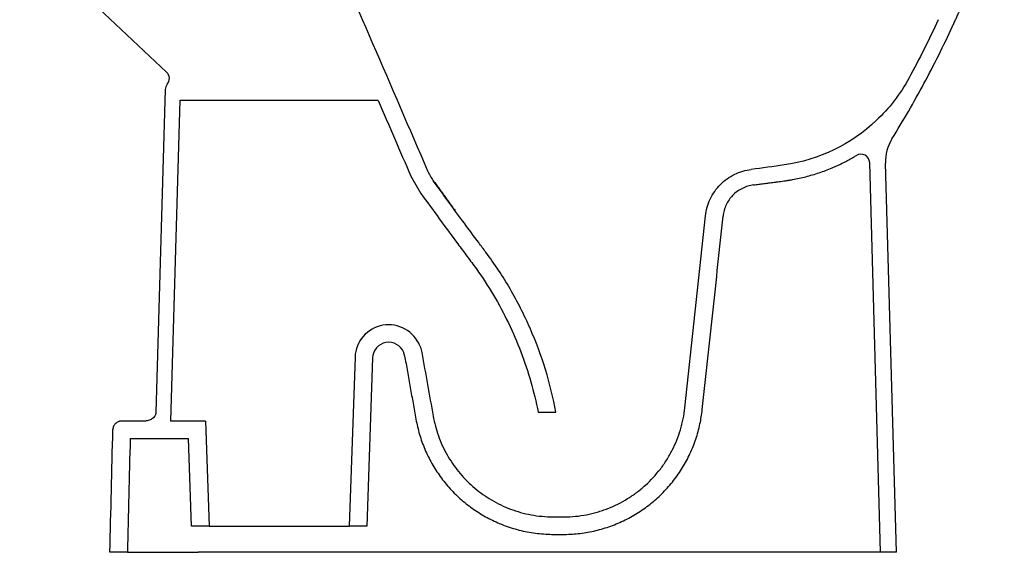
# Model space of a CAD drawing. Header units: millimetres. Extents: x 4851.568 to 4852.181, y 2500.707 to 2501.47.
# Tile 1 of 2: x 4851.617 to 4852.179, y 2500.707 to 2501.011. Entities that reach past the tile are written whole.
import ezdxf

# ---------------------------------------------------------------- set-up
doc = ezdxf.new("R2010")
doc.units = ezdxf.units.MM
doc.layers.add('SANINDUSA', color=3, linetype='Continuous')

msp = doc.modelspace()

# ---------------------------------------------------------------- linework, layer by layer
at = {"layer": 'SANINDUSA'}
for p, q in [((4851.617450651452, 2501.060627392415), (4851.701319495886, 2500.98132679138)), ((4851.700541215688, 2500.971403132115), (4851.695226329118, 2500.786896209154)), ((4851.703701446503, 2500.781994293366), (4851.70898125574, 2500.965283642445)), ((4851.70898125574, 2500.965283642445), (4851.822037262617, 2500.965283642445)), ((4852.108812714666, 2500.706994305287), (4852.102593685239, 2500.929639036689)), ((4852.117816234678, 2500.706994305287), (4852.111603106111, 2500.929426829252)), ((4851.840690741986, 2500.921994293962), (4851.846462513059, 2500.912017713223)), ((4851.997116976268, 2500.789571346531), (4852.008861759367, 2500.899190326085)), ((4851.808873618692, 2500.818458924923), (4851.805505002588, 2500.721994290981)), ((4851.818867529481, 2500.818109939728), (4851.815511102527, 2500.721994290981)), ((4851.913383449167, 2500.787060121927), (4851.923551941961, 2500.787060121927)), ((4851.688607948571, 2500.781994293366), (4851.67563159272, 2500.781994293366)), ((4851.7234097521, 2500.781994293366), (4851.703701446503, 2500.781994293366)), ((4851.7234097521, 2500.781994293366), (4851.725505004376, 2500.721994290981)), ((4851.680509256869, 2500.771994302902), (4851.713752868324, 2500.771994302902)), ((4851.715498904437, 2500.721994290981), (4851.713752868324, 2500.771994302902)), ((4851.725505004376, 2500.721994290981), (4851.715498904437, 2500.721994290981)), ((4851.725505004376, 2500.721994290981), (4851.805505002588, 2500.721994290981)), ((4851.815511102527, 2500.721994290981), (4851.805505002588, 2500.721994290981)), ((4851.678949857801, 2500.706994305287), (4851.668949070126, 2500.706994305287)), ((4851.678949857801, 2500.706994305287), (4851.718435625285, 2500.706994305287)), ((4851.718435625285, 2500.706994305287), (4851.719407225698, 2500.706994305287)), ((4852.014297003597, 2500.706994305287), (4851.719407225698, 2500.706994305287)), ((4852.108812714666, 2500.706994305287), (4852.014297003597, 2500.706994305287)), ((4852.117816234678, 2500.706994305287), (4852.108812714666, 2500.706994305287))]:
    msp.add_line(p, q, dxfattribs=at)
for centre, radius, start, end in [((4851.697884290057, 2500.977693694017), 0.005000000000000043, 319.9501671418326, 46.60368483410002), ((4851.70553914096, 2500.971259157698), 0.004999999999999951, 139.9501671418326, 178.3499999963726), ((4852.136593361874, 2500.930124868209), 0.02499999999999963, 148.2561676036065, 181.6000000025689), ((4852.097595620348, 2500.929499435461), 0.005000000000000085, 1.600000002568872, 121.3456475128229), ((4851.828067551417, 2500.817788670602), 0.01920562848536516, 21.86243043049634, 177.9999999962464), ((4851.828067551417, 2500.817788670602), 0.009205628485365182, 21.86243043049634, 177.9999999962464)]:
    msp.add_arc(centre, radius, start, end, dxfattribs=at)
for points, knots in [([(4852.149901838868, 2501.007599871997), (4852.150233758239, 2501.008321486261), (4852.150897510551, 2501.009764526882), (4852.151882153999, 2501.011933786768), (4852.152858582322, 2501.014106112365), (4852.153826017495, 2501.016281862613), (4852.154784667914, 2501.018460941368), (4852.155734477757, 2501.020643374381), (4852.156675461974, 2501.022829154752), (4852.157607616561, 2501.025018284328), (4852.158530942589, 2501.027210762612), (4852.15944543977, 2501.029406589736), (4852.16035110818, 2501.031605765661), (4852.161247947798, 2501.033808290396), (4852.162135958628, 2501.036014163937), (4852.163015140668, 2501.038223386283), (4852.163885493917, 2501.040435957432), (4852.164747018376, 2501.042651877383), (4852.165599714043, 2501.044871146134), (4852.166443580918, 2501.047093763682), (4852.167278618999, 2501.049319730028), (4852.168104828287, 2501.051549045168), (4852.168922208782, 2501.053781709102), (4852.16973076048, 2501.056017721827), (4852.170530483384, 2501.058257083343), (4852.171321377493, 2501.060499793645), (4852.172103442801, 2501.062745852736), (4852.172876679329, 2501.064995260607), (4852.173641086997, 2501.067248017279), (4852.174396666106, 2501.069504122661), (4852.175143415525, 2501.071763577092), (4852.175881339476, 2501.074026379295), (4852.176610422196, 2501.07629253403), (4852.177330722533, 2501.078562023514), (4852.178042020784, 2501.080834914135), (4852.178745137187, 2501.083110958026), (4852.179206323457, 2501.084630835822), (4852.179436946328, 2501.085390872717)], [0, 0, 0, 0, 0.02861409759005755, 0.0572207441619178, 0.0858203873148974, 0.1144134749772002, 0.1430004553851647, 0.1715817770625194, 0.2001578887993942, 0.2287292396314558, 0.2572962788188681, 0.2858594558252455, 0.3144192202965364, 0.3429760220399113, 0.371530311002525, 0.4000825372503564, 0.4286331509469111, 0.457182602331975, 0.4857313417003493, 0.514279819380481, 0.5428284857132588, 0.5713777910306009, 0.5999281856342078, 0.6284801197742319, 0.657034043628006, 0.6855904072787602, 0.7141496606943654, 0.7427122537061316, 0.771278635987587, 0.7998492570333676, 0.8284245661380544, 0.8570050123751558, 0.8855910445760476, 0.9141831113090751, 0.9427816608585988, 0.971387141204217, 1, 1, 1, 1]), ([(4851.787317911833, 2501.070994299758), (4851.797840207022, 2501.046596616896), (4851.818823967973, 2500.997942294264), (4851.839809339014, 2500.949288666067), (4851.850271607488, 2500.925032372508)], [0, 0, 0, 0, 0.5014494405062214, 1, 1, 1, 1]), ([(4852.141729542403, 2501.011369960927), (4852.136520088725, 2501.000078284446), (4852.13096417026, 2500.988971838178), (4852.120101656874, 2500.968863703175), (4852.113749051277, 2500.960659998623), (4852.092030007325, 2500.940191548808), (4852.073767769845, 2500.931216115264), (4852.047558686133, 2500.927438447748), (4852.041288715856, 2500.926598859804), (4852.035017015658, 2500.925823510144)], [0.3066758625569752, 0.3066758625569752, 0.3066758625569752, 0.3066758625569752, 0.445936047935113, 0.445936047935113, 0.5631913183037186, 0.5631913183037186, 0.7891865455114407, 0.7891865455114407, 0.8603971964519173, 0.8603971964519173, 0.8603971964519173, 0.8603971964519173]), ([(4852.115333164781, 2500.943277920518), (4852.118485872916, 2500.948474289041), (4852.124791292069, 2500.958867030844), (4852.133645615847, 2500.974835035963), (4852.142090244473, 2500.991048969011), (4852.147297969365, 2501.002082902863), (4852.149901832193, 2501.007599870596)], [0, 0, 0, 0, 0.2495361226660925, 0.4990724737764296, 0.7495362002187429, 1, 1, 1, 1]), ([(4852.036346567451, 2500.916919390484), (4852.037319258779, 2500.917040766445), (4852.039265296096, 2500.917283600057), (4852.042183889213, 2500.917659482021), (4852.045103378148, 2500.91804400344), (4852.048023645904, 2500.918438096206), (4852.050579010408, 2500.918790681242), (4852.052769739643, 2500.919099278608), (4852.054676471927, 2500.919369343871), (4852.056585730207, 2500.919652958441), (4852.059186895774, 2500.920087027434), (4852.062388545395, 2500.920718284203), (4852.066237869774, 2500.921626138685), (4852.07003780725, 2500.922674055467), (4852.073783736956, 2500.92385869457), (4852.077483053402, 2500.925182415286), (4852.080519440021, 2500.926398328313), (4852.082915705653, 2500.927435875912), (4852.084690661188, 2500.92824360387), (4852.08644934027, 2500.929083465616), (4852.088191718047, 2500.929955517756), (4852.089917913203, 2500.930859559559), (4852.09162747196, 2500.931796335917), (4852.093322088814, 2500.932763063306), (4852.094436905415, 2500.933434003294), (4852.094994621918, 2500.933769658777)], [0, 0, 0, 0, 0.04773675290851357, 0.0955056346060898, 0.1433071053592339, 0.1911416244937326, 0.2390096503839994, 0.2689304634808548, 0.2988818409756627, 0.332793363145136, 0.3629271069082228, 0.4273021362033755, 0.4916705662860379, 0.5554871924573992, 0.6192193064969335, 0.682955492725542, 0.7467843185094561, 0.7784647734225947, 0.8101154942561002, 0.841747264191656, 0.8733708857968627, 0.904997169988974, 0.9366369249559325, 0.9683009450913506, 1, 1, 1, 1]), ([(4851.850271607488, 2500.925032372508), (4851.850732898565, 2500.924038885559), (4851.85166111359, 2500.922039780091), (4851.852904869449, 2500.920220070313), (4851.853530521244, 2500.919304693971)], [0, 0, 0, 0, 0.4969657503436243, 1, 1, 1, 1]), ([(4852.008861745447, 2500.899190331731), (4852.009121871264, 2500.900858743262), (4852.009642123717, 2500.904195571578), (4852.011461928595, 2500.908949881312), (4852.014008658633, 2500.913337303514), (4852.017258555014, 2500.917241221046), (4852.021124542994, 2500.920536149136), (4852.025454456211, 2500.923117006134), (4852.030122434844, 2500.924974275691), (4852.033385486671, 2500.925540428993), (4852.035017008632, 2500.925823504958)], [0, 0, 0, 0, 0.1256038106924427, 0.2512080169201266, 0.3768118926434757, 0.5024155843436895, 0.6280235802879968, 0.7536320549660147, 0.8768163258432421, 1, 1, 1, 1]), ([(4851.883522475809, 2500.878472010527), (4851.882158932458, 2500.880305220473), (4851.878068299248, 2500.885804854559), (4851.871014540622, 2500.895352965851), (4851.862373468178, 2500.907125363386), (4851.856481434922, 2500.915247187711), (4851.85353056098, 2500.919304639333), (4851.853530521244, 2500.919304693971)], [0, 0, 0, 0, 0.135285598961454, 0.4058571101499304, 0.7029245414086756, 0.9999959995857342, 1, 1, 1, 1]), ([(4852.036346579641, 2500.916919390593), (4852.035237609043, 2500.916725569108), (4852.033019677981, 2500.916337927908), (4852.029872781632, 2500.915066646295), (4852.026979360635, 2500.913315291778), (4852.024416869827, 2500.911101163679), (4852.022267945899, 2500.90848381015), (4852.020601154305, 2500.905566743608), (4852.019420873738, 2500.902434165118), (4852.019083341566, 2500.900253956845), (4852.018914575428, 2500.899163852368)], [0, 0, 0, 0, 0.125631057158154, 0.2512609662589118, 0.3768912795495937, 0.5025217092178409, 0.6281512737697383, 0.7537811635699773, 0.8768905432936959, 1, 1, 1, 1]), ([(4851.846462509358, 2500.912017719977), (4851.853437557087, 2500.902406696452), (4851.862210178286, 2500.890431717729), (4851.871933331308, 2500.877313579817), (4851.874591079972, 2500.873740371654), (4851.876364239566, 2500.871359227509), (4851.87724002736, 2500.870158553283), (4851.881557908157, 2500.864101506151), (4851.884822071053, 2500.859088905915), (4851.890926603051, 2500.848777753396), (4851.893766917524, 2500.843479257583), (4851.898988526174, 2500.832651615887), (4851.901369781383, 2500.827122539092), (4851.905647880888, 2500.815894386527), (4851.907544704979, 2500.810195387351), (4851.910839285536, 2500.798691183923), (4851.912237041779, 2500.792886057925), (4851.913383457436, 2500.787060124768)], [0, 0, 0, 0, 0.249999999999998, 0.3124999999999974, 0.3437499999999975, 0.3437499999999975, 0.3749999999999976, 0.3749999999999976, 0.4999999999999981, 0.4999999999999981, 0.6249999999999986, 0.6249999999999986, 0.749999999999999, 0.749999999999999, 0.8749999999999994, 0.8749999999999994, 1, 1, 1, 1]), ([(4852.007058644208, 2500.788492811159), (4852.008059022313, 2500.797714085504), (4852.009081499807, 2500.806932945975), (4852.011090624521, 2500.825374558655), (4852.012081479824, 2500.83459684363), (4852.015030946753, 2500.862266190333), (4852.016973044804, 2500.88071498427), (4852.018914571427, 2500.899163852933)], [0, 0, 0, 0, 0.2500000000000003, 0.2500000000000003, 0.5000000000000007, 0.5000000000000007, 1, 1, 1, 1]), ([(4851.923551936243, 2500.787060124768), (4851.921998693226, 2500.795340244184), (4851.919985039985, 2500.803475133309), (4851.915056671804, 2500.819460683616), (4851.912141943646, 2500.827311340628), (4851.907925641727, 2500.836943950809), (4851.907052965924, 2500.838862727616), (4851.905257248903, 2500.842666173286), (4851.904333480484, 2500.844552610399), (4851.901484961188, 2500.8501663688), (4851.899483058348, 2500.853848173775), (4851.893170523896, 2500.864712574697), (4851.888554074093, 2500.871714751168), (4851.883522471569, 2500.878472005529)], [0, 0, 0, 0, 0.2499999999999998, 0.2499999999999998, 0.4999999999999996, 0.4999999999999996, 0.5624999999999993, 0.5624999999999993, 0.624999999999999, 0.624999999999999, 0.7499999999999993, 0.7499999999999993, 1, 1, 1, 1]), ([(4851.845891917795, 2500.824940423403), (4851.845891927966, 2500.824940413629), (4851.845892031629, 2500.824940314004), (4851.845892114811, 2500.824939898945), (4851.845892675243, 2500.824938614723), (4851.845893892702, 2500.824935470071), (4851.845896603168, 2500.824928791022), (4851.845997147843, 2500.824677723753), (4851.846470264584, 2500.823436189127), (4851.846758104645, 2500.822140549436), (4851.846988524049, 2500.821103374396)], [0, 0, 0, 0, 1.055217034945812e-05, 0.000107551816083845, 0.0002988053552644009, 0.001078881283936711, 0.002622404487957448, 0.005726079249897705, 0.2040718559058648, 1, 1, 1, 1]), ([(4851.928321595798, 2500.727213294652), (4851.932590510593, 2500.727255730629), (4851.936789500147, 2500.727685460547), (4851.94298749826, 2500.728886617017), (4851.945036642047, 2500.729380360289), (4851.948084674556, 2500.730263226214), (4851.949096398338, 2500.730581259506), (4851.951111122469, 2500.73126564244), (4851.952115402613, 2500.731632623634), (4851.957064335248, 2500.733570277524), (4851.960831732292, 2500.73545848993), (4851.966203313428, 2500.738783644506), (4851.9679469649, 2500.739974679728), (4851.970490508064, 2500.741888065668), (4851.971327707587, 2500.742548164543), (4851.972971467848, 2500.743906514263), (4851.973774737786, 2500.744601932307), (4851.977699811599, 2500.748158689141), (4851.980550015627, 2500.751257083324), (4851.984396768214, 2500.756278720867), (4851.985607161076, 2500.758015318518), (4851.987311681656, 2500.760717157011), (4851.987860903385, 2500.761633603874), (4851.988911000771, 2500.763479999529), (4851.989413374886, 2500.764412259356), (4851.991813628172, 2500.769118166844), (4851.993379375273, 2500.7730245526), (4851.994893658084, 2500.778084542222), (4851.995174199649, 2500.779105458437), (4851.995689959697, 2500.781165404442), (4851.995925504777, 2500.782206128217), (4851.996560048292, 2500.785342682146), (4851.996886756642, 2500.787449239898), (4851.997116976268, 2500.789571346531)], [0, 0, 0, 0, 0.1249999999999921, 0.1249999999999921, 0.1874999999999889, 0.1874999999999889, 0.2187499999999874, 0.2187499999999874, 0.2499999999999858, 0.2499999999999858, 0.374999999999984, 0.374999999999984, 0.4374999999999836, 0.4374999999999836, 0.468749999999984, 0.468749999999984, 0.4999999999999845, 0.4999999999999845, 0.6249999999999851, 0.6249999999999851, 0.6874999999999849, 0.6874999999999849, 0.7187499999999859, 0.7187499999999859, 0.7499999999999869, 0.7499999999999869, 0.8749999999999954, 0.8749999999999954, 0.9062499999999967, 0.9062499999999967, 0.937499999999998, 0.937499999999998, 1, 1, 1, 1]), ([(4851.928420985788, 2500.717213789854), (4851.931410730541, 2500.717343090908), (4851.937399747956, 2500.717602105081), (4851.946251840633, 2500.719259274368), (4851.95487418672, 2500.721813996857), (4851.963144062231, 2500.725362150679), (4851.970969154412, 2500.729799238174), (4851.978255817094, 2500.735079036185), (4851.984888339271, 2500.741161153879), (4851.990805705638, 2500.747940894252), (4851.995934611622, 2500.755336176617), (4852.000184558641, 2500.763271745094), (4852.003510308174, 2500.771630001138), (4852.005889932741, 2500.78007134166), (4852.006680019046, 2500.785764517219), (4852.007058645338, 2500.788492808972)], [0, 0, 0, 0, 0.07730590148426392, 0.1548581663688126, 0.2321643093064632, 0.3094725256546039, 0.3870274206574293, 0.46433592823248, 0.5416666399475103, 0.6192441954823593, 0.6965752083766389, 0.7739126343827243, 0.8514968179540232, 0.9288340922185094, 1, 1, 1, 1]), ([(4851.695226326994, 2500.786896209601), (4851.695215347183, 2500.786515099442), (4851.695141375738, 2500.786147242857), (4851.694950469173, 2500.785612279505), (4851.694873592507, 2500.785437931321), (4851.694700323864, 2500.785104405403), (4851.694603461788, 2500.784943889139), (4851.69428545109, 2500.784479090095), (4851.694034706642, 2500.784189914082), (4851.693492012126, 2500.783672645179), (4851.6931980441, 2500.783441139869), (4851.69257003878, 2500.783026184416), (4851.692236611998, 2500.782843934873), (4851.691553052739, 2500.782534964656), (4851.691200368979, 2500.782406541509), (4851.690474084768, 2500.782199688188), (4851.690104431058, 2500.78212260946), (4851.689361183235, 2500.782020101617), (4851.688986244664, 2500.781994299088), (4851.688607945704, 2500.781994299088)], [0, 0, 0, 0, 0.124999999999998, 0.124999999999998, 0.187499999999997, 0.187499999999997, 0.249999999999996, 0.249999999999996, 0.3749999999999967, 0.3749999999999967, 0.4999999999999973, 0.4999999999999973, 0.624999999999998, 0.624999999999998, 0.7499999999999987, 0.7499999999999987, 0.8749999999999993, 0.8749999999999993, 1, 1, 1, 1]), ([(4851.843587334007, 2500.783079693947), (4851.844210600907, 2500.780153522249), (4851.84545911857, 2500.774291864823), (4851.848560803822, 2500.765839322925), (4851.852509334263, 2500.757762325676), (4851.857379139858, 2500.750197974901), (4851.863051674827, 2500.743219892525), (4851.869465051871, 2500.736913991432), (4851.876559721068, 2500.731386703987), (4851.884222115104, 2500.726682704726), (4851.892499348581, 2500.722785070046), (4851.901329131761, 2500.719862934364), (4851.910588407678, 2500.717875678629), (4851.916878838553, 2500.717482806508), (4851.920018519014, 2500.717286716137)], [0, 0, 0, 0, 0.08219243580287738, 0.164646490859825, 0.2468388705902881, 0.3290287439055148, 0.4114810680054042, 0.4936710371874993, 0.5758453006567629, 0.6582816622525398, 0.7404556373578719, 0.8268688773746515, 0.9135867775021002, 0.9999999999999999, 0.9999999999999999, 0.9999999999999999, 0.9999999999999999]), ([(4851.853431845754, 2500.78483639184), (4851.853817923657, 2500.782938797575), (4851.854590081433, 2500.779143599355), (4851.856357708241, 2500.773543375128), (4851.858580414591, 2500.768051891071), (4851.861271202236, 2500.762771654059), (4851.864367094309, 2500.75778598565), (4851.86786485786, 2500.75307333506), (4851.871786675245, 2500.748631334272), (4851.876071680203, 2500.744539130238), (4851.880643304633, 2500.740860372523), (4851.88550284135, 2500.737572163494), (4851.890672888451, 2500.734679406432), (4851.896158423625, 2500.73219711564), (4851.901877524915, 2500.730183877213), (4851.907852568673, 2500.728658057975), (4851.914004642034, 2500.727619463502), (4851.918195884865, 2500.727395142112), (4851.920291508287, 2500.72728298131)], [0, 0, 0, 0, 0.06082718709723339, 0.1216546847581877, 0.1842492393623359, 0.2468441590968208, 0.3076681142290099, 0.3684923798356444, 0.4310844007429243, 0.4936763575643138, 0.5544877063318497, 0.6152986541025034, 0.6778765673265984, 0.7404542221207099, 0.8043130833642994, 0.8681715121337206, 0.9340856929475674, 1, 1, 1, 1]), ([(4851.675631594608, 2500.781994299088), (4851.675306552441, 2500.781994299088), (4851.674986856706, 2500.781962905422), (4851.674515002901, 2500.781870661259), (4851.674359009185, 2500.781832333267), (4851.674049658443, 2500.781740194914), (4851.673895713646, 2500.781686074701), (4851.673447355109, 2500.781503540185), (4851.673163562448, 2500.781354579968), (4851.672625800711, 2500.781002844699), (4851.672370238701, 2500.780797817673), (4851.671910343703, 2500.780349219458), (4851.671703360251, 2500.780104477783), (4851.671427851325, 2500.779706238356), (4851.671341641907, 2500.779567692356), (4851.671184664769, 2500.779285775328), (4851.671113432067, 2500.779141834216), (4851.670792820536, 2500.77840751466), (4851.670648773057, 2500.777765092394), (4851.670633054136, 2500.77711519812)], [0, 0, 0, 0, 0.1249999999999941, 0.1249999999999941, 0.1874999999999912, 0.1874999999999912, 0.2499999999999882, 0.2499999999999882, 0.3749999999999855, 0.3749999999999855, 0.4999999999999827, 0.4999999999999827, 0.6249999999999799, 0.6249999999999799, 0.6874999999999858, 0.6874999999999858, 0.7499999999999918, 0.7499999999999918, 1, 1, 1, 1])]:
    msp.add_open_spline(points, degree=3, knots=knots, dxfattribs=at)
for points, degree in [([(4851.822037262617, 2500.965242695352), (4851.828254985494, 2500.950826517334), (4851.834472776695, 2500.936410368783), (4851.840690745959, 2500.921994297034)], 3), ([(4851.853530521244, 2500.919304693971), (4851.865921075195, 2500.90231185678)], 1), ([(4851.837141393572, 2500.81936157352), (4851.837029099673, 2500.819996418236), (4851.836851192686, 2500.820618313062), (4851.836611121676, 2500.821216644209)], 3), ([(4851.837141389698, 2500.819361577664), (4851.843587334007, 2500.783079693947)], 1), ([(4851.846988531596, 2500.821103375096), (4851.849127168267, 2500.80901276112), (4851.851274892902, 2500.79692376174), (4851.853431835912, 2500.784836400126)], 3), ([(4851.668949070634, 2500.706994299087), (4851.669506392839, 2500.7303680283), (4851.670067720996, 2500.753741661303), (4851.670633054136, 2500.77711519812)], 3), ([(4851.680509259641, 2500.771994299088), (4851.679985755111, 2500.750327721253), (4851.679465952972, 2500.728661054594), (4851.678949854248, 2500.706994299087)], 3), ([(4851.920291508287, 2500.72728298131), (4851.928321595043, 2500.72721330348)], 1), ([(4851.920018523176, 2500.717286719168), (4851.922818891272, 2500.717210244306), (4851.925619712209, 2500.717185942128), (4851.928420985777, 2500.717213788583)], 3)]:
    msp.add_open_spline(points, degree=degree, dxfattribs=at)

doc.saveas('drawing.dxf')
